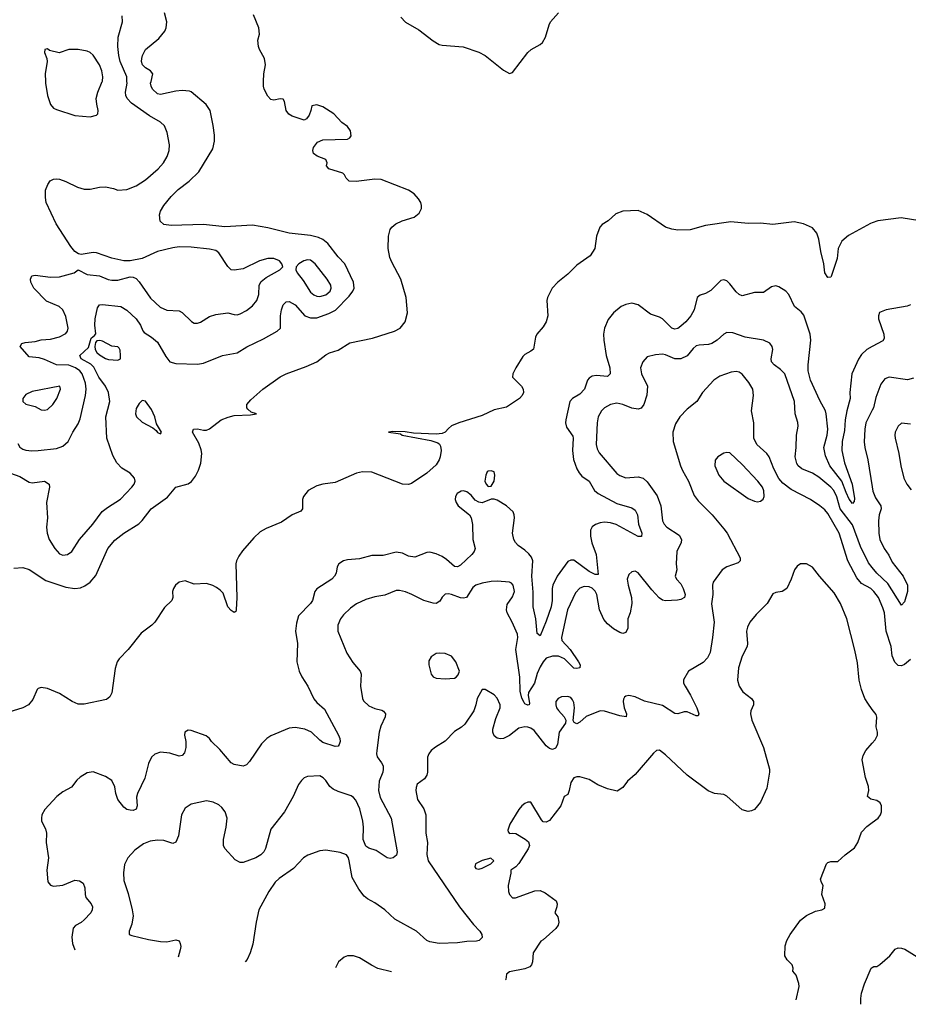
# Model space of a CAD drawing. Header units: inches. Extents: x 1245430 to 1420861, y 606325 to 671315.
# Tile 68 of 256: x 1304429 to 1310236, y 613973 to 620404. Entities that reach past the tile are written whole.
import ezdxf

# ---------------------------------------------------------------- set-up
doc = ezdxf.new("R2010")
doc.units = ezdxf.units.IN
doc.header["$MEASUREMENT"] = 0
for name, color, linetype in [('B3601', 7, 'Continuous'), ('B3602', 7, 'Continuous'), ('B3611', 7, 'Continuous')]:
    doc.layers.add(name, color=color, linetype=linetype)

msp = doc.modelspace()

# ---------------------------------------------------------------- linework, layer by layer
at = {"layer": 'B3601', "color": 5}
for points, elevation in [([(1304370, 617443), (1304430, 617419.8), (1304490, 617384.5), (1304510, 617380.2), (1304590, 617390.3), (1304620.5, 617370), (1304623.1, 617350), (1304603.9, 617250), (1304610.1, 617150), (1304604.6, 617090), (1304607.6, 617050), (1304622.2, 617010), (1304658, 616950), (1304690, 616915), (1304710, 616905.8), (1304740.7, 616910), (1304768.7, 616931.3), (1304820.2, 617010), (1304906.4, 617110), (1304968.6, 617191.4), (1305002.1, 617217.9), (1305087.6, 617272.4), (1305161.8, 617350), (1305176.8, 617370), (1305183.5, 617390), (1305178.8, 617410), (1305150, 617442), (1305095.5, 617475.5), (1305064.8, 617510), (1305036.8, 617556.8), (1304997.8, 617670), (1304991.4, 617810), (1305017, 617910), (1305009.9, 617970), (1304989.9, 618010), (1304945.1, 618070), (1304913.8, 618133.8), (1304894.6, 618154.6), (1304831.2, 618190), (1304822.4, 618210), (1304877.7, 618262.3), (1304895.5, 618324.5), (1304918.4, 618341.6), (1304926.6, 618353.4), (1304919.8, 618410), (1304922, 618450), (1304937, 618523), (1304950, 618541.3), (1304970, 618543.2), (1305090, 618530.8), (1305130, 618507.2), (1305190.9, 618450), (1305218.5, 618410), (1305232.8, 618372.8), (1305241.9, 618361.9), (1305290.4, 618330), (1305330, 618297), (1305384.3, 618204.3), (1305410.3, 618170), (1305450, 618158.3), (1305590, 618153.5), (1305630, 618161.5), (1305755.1, 618210), (1305850, 618229.1), (1305912.8, 618267.2), (1306021.1, 618318.9), (1306112, 618370), (1306132.4, 618390), (1306133.7, 618470), (1306140.4, 618510), (1306150, 618540.7), (1306170, 618562.4), (1306190, 618564.2), (1306230, 618542), (1306291.8, 618470), (1306330, 618456.8), (1306370, 618457.9), (1306450, 618484.6), (1306492, 618508), (1306582.3, 618597.7), (1306606.8, 618630), (1306614.5, 618650), (1306610.9, 618690), (1306554.6, 618810), (1306510, 618855.4), (1306442.9, 618942.9), (1306410, 618968.8), (1306380.9, 618980.9), (1306330, 618994.6), (1306190, 619009), (1306050, 619044.8), (1305950, 619061.7), (1305768.7, 619051.3), (1305630, 619067), (1305419.3, 619059.3), (1305370, 619067.3), (1305347.9, 619087.9), (1305343.1, 619130), (1305350, 619154), (1305370.8, 619190), (1305419.1, 619250), (1305464.3, 619295.7), (1305537.3, 619350), (1305600.3, 619410), (1305690, 619560.5), (1305702.4, 619610), (1305701.2, 619650), (1305694, 619714), (1305674.5, 619810), (1305647.8, 619850), (1305550, 619933.6), (1305538.4, 619938.4), (1305490, 619940.7), (1305450, 619936.8), (1305350, 619914.5), (1305330, 619919.8), (1305297.4, 619950), (1305287.3, 619970), (1305284.8, 619990), (1305287, 620000)], 820), ([(1304390, 616821.8), (1304450, 616827), (1304490, 616812.9), (1304600.2, 616740.2), (1304730, 616698.3), (1304790, 616688.4), (1304826, 616694), (1304854.6, 616705.4), (1304889.9, 616730.1), (1304926.6, 616773.4), (1305005.6, 616950), (1305050, 617005.4), (1305108.9, 617050), (1305208.3, 617111.7), (1305230, 617133.9), (1305287.2, 617210), (1305394.2, 617285.8), (1305448.8, 617351.2), (1305530, 617372.4), (1305551.9, 617388.1), (1305578.1, 617421.9), (1305598.2, 617461.8), (1305613.4, 617506.6), (1305620.2, 617570), (1305615.6, 617595.6), (1305598.6, 617638.6), (1305558.2, 617710), (1305565.6, 617730), (1305590, 617732.4), (1305630, 617722.4), (1305650, 617723.1), (1305670, 617732.2), (1305746, 617790), (1305791.8, 617808.2), (1305830, 617818.1), (1305936.3, 617823.7), (1305975.3, 617830), (1305940.9, 617840.9), (1305920.2, 617860.2), (1305914.2, 617870), (1305912.8, 617890), (1305938.8, 617921.2), (1306017.2, 617990), (1306130, 618070.7), (1306170, 618091.3), (1306301.7, 618138.3), (1306369.8, 618170), (1306430, 618216), (1306452.3, 618227.7), (1306510, 618245), (1306585.8, 618294.2), (1306735.2, 618324.8), (1306878.2, 618370), (1306914.5, 618390), (1306947.4, 618430), (1306964, 618490), (1306953.9, 618590), (1306919.2, 618710), (1306859.7, 618819.7), (1306847.7, 618850), (1306836.6, 618910), (1306838.8, 618990), (1306850, 619033.7), (1306861.5, 619050), (1306886.2, 619070), (1306928, 619090), (1307006, 619114), (1307039.6, 619140.4), (1307054.3, 619170), (1307054.5, 619190), (1307049.8, 619210), (1307034.7, 619234.7), (1307006.2, 619266.2), (1306970.4, 619290.4), (1306790, 619360.5), (1306750, 619362.9), (1306626.6, 619346.6), (1306582, 619350), (1306561.6, 619370), (1306551.3, 619391.3), (1306540.7, 619400.7), (1306448, 619430), (1306434, 619450), (1306437.2, 619470), (1306428.7, 619490), (1306372.1, 619512.1), (1306349.5, 619529.5), (1306344, 619550), (1306349, 619570), (1306376, 619604), (1306410, 619618.8), (1306570, 619623.8), (1306587.3, 619632.7), (1306593.9, 619646.1), (1306590, 619679), (1306570, 619706.6), (1306533.3, 619733.3), (1306482.7, 619790), (1306410, 619834), (1306370, 619848), (1306338, 619842), (1306332, 619810), (1306319.8, 619780.2), (1306303.6, 619756.4), (1306288.9, 619748.9), (1306210, 619774), (1306186.8, 619786.8), (1306169.3, 619810), (1306159.3, 619870), (1306150, 619884), (1306130, 619886.6), (1306090, 619879.3), (1306070, 619882.7), (1306050, 619905.2), (1306027.3, 619950), (1306022, 619970), (1306022.6, 620000)], 780), ([(1304416.4, 617636.4), (1304430, 617612.2), (1304450, 617599), (1304470, 617592.6), (1304508.3, 617588.3), (1304549.8, 617590.2), (1304670, 617604), (1304710, 617619.5), (1304745.1, 617650), (1304775.4, 617710), (1304810, 617763.8), (1304823.1, 617796.9), (1304859.1, 617950), (1304862.5, 617990), (1304858.6, 618030), (1304838, 618090), (1304822.1, 618110), (1304794.4, 618130), (1304750, 618147.4), (1304669.9, 618149.9), (1304590, 618185.4), (1304555.4, 618195.4), (1304490, 618201.4), (1304431.6, 618270), (1304442, 618290), (1304463.7, 618296.3), (1304530, 618301.2), (1304570, 618313.7), (1304630, 618318), (1304688.1, 618331.9), (1304730, 618354), (1304741.7, 618370), (1304746.2, 618390), (1304730, 618466.6), (1304710.7, 618510), (1304686.6, 618530), (1304605, 618565), (1304522.2, 618650), (1304501.7, 618690), (1304499.5, 618710), (1304509.3, 618730.7), (1304530, 618735.5), (1304630, 618722.8), (1304690, 618724), (1304784, 618750), (1304810, 618770.8), (1304870, 618740.2), (1304951.2, 618731.2), (1305007.8, 618707.8), (1305030, 618703.6), (1305070, 618703.1), (1305150, 618723.8), (1305170, 618721.6), (1305190, 618713), (1305210, 618693), (1305284.4, 618584.4), (1305345.9, 618525.9), (1305390, 618507.2), (1305470, 618501.7), (1305490, 618491.8), (1305552.1, 618432.1), (1305570, 618422.3), (1305590, 618422.4), (1305610.6, 618429.4), (1305670, 618464.9), (1305710, 618479.5), (1305788.7, 618488.7), (1305830, 618477.6), (1305850, 618477), (1305870, 618482.6), (1305910, 618505.7), (1305950, 618534.9), (1305977.6, 618570), (1305991.7, 618610), (1305994.8, 618670), (1306006.6, 618693.4), (1306039.8, 618720.2), (1306129.3, 618770), (1306149, 618790), (1306142.7, 618810), (1306126, 618830), (1306090, 618844), (1306050, 618845.3), (1305996.3, 618830), (1305890, 618777.4), (1305830, 618767.6), (1305811.3, 618771.3), (1305790, 618791.8), (1305730, 618882), (1305710, 618896.1), (1305670, 618906.2), (1305550, 618917.8), (1305470, 618920.7), (1305430, 618914.6), (1305329.4, 618890.6), (1305230, 618844.7), (1305150, 618829.5), (1305110, 618829.5), (1305030, 618846.3), (1304930, 618882), (1304910, 618883.5), (1304831.3, 618871.3), (1304814.1, 618874.1), (1304790, 618889.5), (1304762.8, 618922.8), (1304667.6, 619070), (1304602.4, 619210), (1304597.2, 619242.8), (1304598.4, 619290), (1304612.7, 619327.3), (1304628.5, 619351.5), (1304650, 619363), (1304670, 619365.5), (1304690, 619361.6), (1304730, 619348.2), (1304806.8, 619310), (1304850, 619296.4), (1304890, 619296.4), (1304949.7, 619310.3), (1304990, 619312.4), (1305042, 619302), (1305070, 619290.8), (1305130, 619294), (1305190, 619319.3), (1305250, 619358.4), (1305333.6, 619430), (1305367.6, 619470), (1305393, 619510), (1305406, 619550), (1305407.3, 619587.3), (1305392.5, 619667.5), (1305375.6, 619710), (1305350, 619735.4), (1305276.7, 619776.7), (1305159.4, 619859.4), (1305130.7, 619890), (1305122, 619910), (1305120.2, 619930), (1305130.5, 619990), (1305130, 620000)], 840), ([(1304598, 620000), (1304598.4, 619990), (1304610.5, 619910), (1304630.8, 619850), (1304650, 619827.3), (1304670, 619817.3), (1304790, 619778), (1304889.4, 619770.6), (1304930, 619781), (1304939, 619790), (1304942.7, 619810), (1304932.5, 619852.5), (1304929.7, 619890), (1304939.2, 619930), (1304968.8, 620000)], 860), ([(1310000, 619077.1), (1309987.5, 619072.5), (1309845, 618995), (1309801.8, 618958.2), (1309777, 618910), (1309770, 618845.2), (1309732.4, 618727.6), (1309730, 618722), (1309710, 618719.7), (1309689.9, 618750), (1309684.3, 618810), (1309663.1, 618890), (1309651.3, 618971.3), (1309638.6, 619010), (1309610, 619043.7), (1309550, 619070.9), (1309490, 619082.9), (1309350, 619067.1), (1309270, 619074.3), (1309190, 619072.5), (1309076.5, 619083.5), (1308910, 619059.4), (1308810, 619031.1), (1308730, 619029.8), (1308690, 619035.6), (1308650, 619049.9), (1308530, 619132.6), (1308470, 619157.7), (1308370, 619153.3), (1308323.4, 619136.6), (1308274, 619090), (1308234.2, 619065.8), (1308220.5, 619050), (1308197, 618990), (1308187.2, 618910), (1308157.5, 618862.5), (1308070, 618801.5), (1308010, 618741.1), (1307946.4, 618690), (1307907.7, 618650), (1307877.7, 618590), (1307873.4, 618570), (1307879.8, 618470), (1307870.1, 618430), (1307850, 618398.5), (1307808.6, 618350), (1307799.6, 618330), (1307787.2, 618252.8), (1307770, 618238.4), (1307730, 618218.2), (1307716, 618204), (1307670.1, 618130), (1307650.7, 618090), (1307648.9, 618068.9), (1307708.4, 618010), (1307719, 617990), (1307720.5, 617970), (1307713.2, 617950), (1307694.6, 617930), (1307610, 617873.2), (1307530, 617856.8), (1307450, 617817.9), (1307297.6, 617770), (1307250, 617750.5), (1307230, 617734.6), (1307210.1, 617709.9), (1307190, 617701.3), (1307150, 617697.2), (1307002.9, 617702.9), (1306948.4, 617711.6), (1306866.5, 617713.5), (1306838, 617710), (1306902.3, 617702.3), (1306918.3, 617698.3), (1306927.3, 617690), (1307115.3, 617655.3), (1307160.3, 617640.3), (1307172.4, 617632.4), (1307179.7, 617619.7), (1307182.9, 617590), (1307176.5, 617550), (1307170, 617529.9), (1307150, 617497.5), (1307090, 617441.2), (1306990, 617374.6), (1306970, 617367.4), (1306929.8, 617369.8), (1306730, 617448.1), (1306670, 617451.9), (1306630, 617442.2), (1306490, 617380.6), (1306410.1, 617369.9), (1306370, 617358.9), (1306314.9, 617330), (1306283.8, 617290), (1306276.5, 617270), (1306276.1, 617210), (1306265.3, 617194.7), (1306210, 617169.8), (1306138.7, 617121.3), (1306039.2, 617080.8), (1306000.7, 617059.3), (1305959.1, 617020.9), (1305885.3, 616934.7), (1305860.7, 616899.3), (1305845.3, 616870), (1305840.3, 616850), (1305848.3, 616630), (1305844.4, 616550), (1305840.7, 616539.3), (1305830, 616532), (1305810, 616545.4), (1305790, 616569.6), (1305758.1, 616658.1), (1305739, 616679), (1305715.3, 616695.3), (1305690, 616708.5), (1305650, 616720.6), (1305570, 616718), (1305510, 616739.1), (1305470, 616729.8), (1305446.2, 616710), (1305433.8, 616690), (1305427.3, 616670), (1305428.8, 616630), (1305422.4, 616610), (1305374.4, 616565.6), (1305312.7, 616470), (1305292.9, 616450), (1305222.8, 616397.2), (1305138.8, 616290), (1305078, 616230), (1305066.5, 616210), (1305053.9, 616166.1), (1305031.4, 616008.6), (1305018.5, 615981.5), (1304996.9, 615963.1), (1304850, 615933.8), (1304810, 615933.5), (1304772.8, 615950), (1304690, 616004.1), (1304610, 616036.5), (1304570, 616042.5), (1304550, 616036.8), (1304542.7, 616030), (1304515.5, 615964.5), (1304486.7, 615930), (1304449.6, 615910.4), (1304358.6, 615881.4)], 780), ([(1310000, 618269.1), (1309964.4, 618250), (1309930, 618217.7), (1309910, 618187.3), (1309867.1, 618090), (1309852.4, 617970), (1309855.9, 617930), (1309834, 617850), (1309823.7, 617790), (1309818.1, 617721.9), (1309804.3, 617650), (1309800.7, 617590), (1309819.6, 617510), (1309869.4, 617370.6), (1309883.4, 617276.6), (1309881.7, 617258.3), (1309870, 617244.7), (1309850, 617273.5), (1309830, 617315.4), (1309801.6, 617390), (1309723.4, 617490), (1309694.5, 617554.5), (1309683.2, 617610), (1309704.5, 617690), (1309710.3, 617730), (1309698.3, 617830), (1309693.9, 617850), (1309657.5, 617917.5), (1309596.3, 618050), (1309581.5, 618110), (1309581.6, 618150), (1309598.9, 618310), (1309593.7, 618350), (1309553.7, 618473.7), (1309536, 618496), (1309491.7, 618531.7), (1309454.2, 618610), (1309435.8, 618630), (1309390, 618659.7), (1309370, 618665.6), (1309341.4, 618658.6), (1309290, 618622.9), (1309230, 618622), (1309150, 618601.1), (1309130, 618608.4), (1309110, 618626.6), (1309070, 618679.7), (1309050, 618698), (1309030, 618706), (1309010, 618700.5), (1308944.6, 618635.4), (1308910, 618616), (1308874.4, 618605.6), (1308855.5, 618590), (1308835.8, 618510), (1308814.9, 618470), (1308781.6, 618430), (1308750, 618401.6), (1308730, 618386.3), (1308710, 618382), (1308690, 618389.7), (1308629.9, 618449.9), (1308610, 618461.4), (1308550, 618480.9), (1308470, 618542.2), (1308430, 618551.6), (1308390, 618543.8), (1308360.3, 618530), (1308308.1, 618490), (1308273.8, 618446.2), (1308249.3, 618390), (1308243.5, 618350), (1308244.9, 618310), (1308262.3, 618210), (1308285.4, 618130), (1308287, 618090), (1308270, 618073), (1308198.9, 618081.1), (1308170, 618074.8), (1308150, 618063.6), (1308139.5, 618050), (1308120.3, 617990), (1308090, 617959.3), (1308040.3, 617930), (1308024.2, 617910), (1307997.1, 617790), (1307996.2, 617770), (1308002.3, 617742.3), (1308043.1, 617683.1), (1308046.2, 617670), (1308042.3, 617590), (1308048.5, 617531.5), (1308069, 617471), (1308084.2, 617444.2), (1308103.1, 617423.1), (1308150.8, 617390.8), (1308185.2, 617330), (1308208.9, 617310), (1308330, 617244.7), (1308430, 617215.1), (1308450, 617200.2), (1308467, 617170), (1308473.2, 617110), (1308493.6, 617050), (1308491.5, 617028.5), (1308470, 617028.8), (1308326.2, 617106.2), (1308290, 617118.5), (1308250, 617121.2), (1308222.4, 617117.6), (1308192.6, 617107.4), (1308169.2, 617090.8), (1308158.4, 617070), (1308157.8, 617030), (1308168, 616988), (1308196, 616910), (1308210, 616781.2), (1308190, 616780.3), (1308150, 616799.6), (1308050, 616873.5), (1308030, 616875.1), (1308010, 616864.8), (1307941.2, 616770), (1307913.5, 616710), (1307908.5, 616688.5), (1307907.9, 616610), (1307900.9, 616570), (1307870, 616475.1), (1307830, 616379.6), (1307810, 616395.3), (1307802.1, 616490), (1307784.1, 616570), (1307785, 616665), (1307776.1, 616770), (1307781.4, 616870), (1307772.9, 616892.9), (1307756, 616916), (1307730, 616940.3), (1307687.1, 616970), (1307669.2, 616989.2), (1307657.8, 617010), (1307649.8, 617050.2), (1307661.5, 617150), (1307660.4, 617170), (1307652.8, 617190), (1307609.8, 617229.8), (1307550, 617265.6), (1307530, 617272.3), (1307510, 617272.7), (1307450, 617249.6), (1307430, 617253), (1307405.8, 617265.8), (1307378.3, 617298.3), (1307350, 617319.8), (1307330, 617326.9), (1307314.6, 617325.4), (1307287.2, 617310), (1307277, 617290), (1307273.7, 617270), (1307280.3, 617250), (1307294.4, 617230), (1307368, 617170), (1307379.3, 617150), (1307387.2, 617107.2), (1307390.2, 617010), (1307404.2, 616950), (1307398.2, 616930), (1307383.2, 616910), (1307310, 616841.2), (1307290, 616829.8), (1307270, 616833.2), (1307218.9, 616878.9), (1307190, 616897), (1307150, 616915.4), (1307110, 616926.6), (1307090, 616923.9), (1307010, 616892.8), (1306970, 616901.1), (1306930, 616920.4), (1306890, 616926.4), (1306804.4, 616904.4), (1306730, 616905.3), (1306650, 616882.5), (1306570, 616876.2), (1306545.5, 616870), (1306513.7, 616850), (1306503.6, 616830), (1306496, 616790), (1306487, 616770), (1306468.2, 616750), (1306370, 616687.6), (1306357.4, 616670), (1306341.5, 616610), (1306328.9, 616590), (1306251.8, 616510), (1306237.4, 616462.6), (1306230.2, 616410), (1306243.5, 616330), (1306238.9, 616210), (1306255.5, 616150), (1306272.4, 616112.4), (1306311.5, 616051.5), (1306350, 615968.8), (1306370, 615943.6), (1306419.8, 615899.8), (1306512.2, 615730), (1306520.3, 615710), (1306522, 615690), (1306517.6, 615670), (1306510, 615659.5), (1306490, 615657.4), (1306410, 615683.9), (1306390, 615697.3), (1306335.4, 615750), (1306291.8, 615770), (1306230, 615781.8), (1306190, 615776.5), (1306070, 615726.4), (1306043.1, 615710), (1306010, 615675.4), (1305930, 615559.6), (1305910, 615538), (1305890, 615529.4), (1305830, 615539.2), (1305810, 615551), (1305737.8, 615637.8), (1305682.7, 615690), (1305669.6, 615709.6), (1305647.2, 615727.2), (1305550, 615762.4), (1305530, 615763.6), (1305508.9, 615750), (1305506.9, 615730), (1305514.6, 615690), (1305514.3, 615650), (1305504.9, 615615.1), (1305490, 615598.9), (1305470, 615594.5), (1305410, 615614.5), (1305350, 615619.8), (1305312.1, 615607.9), (1305290, 615587.6), (1305270, 615546), (1305246.5, 615450), (1305198, 615350), (1305192.9, 615327.1), (1305197, 615270), (1305190, 615247.6), (1305170, 615238.4), (1305150, 615240.3), (1305130, 615246.4), (1305110, 615259.8), (1305069.9, 615310), (1305057.1, 615350), (1305050, 615394), (1305030, 615434.2), (1304990, 615461.8), (1304910, 615492.4), (1304870, 615485.6), (1304823.8, 615456.2), (1304802.7, 615437.3), (1304768.1, 615391.9), (1304710, 615361.6), (1304670.7, 615330), (1304593.9, 615246.1), (1304574, 615210), (1304570.4, 615190), (1304572.2, 615170), (1304598.2, 615118.2), (1304603.6, 615090), (1304602, 615030), (1304616.3, 614930), (1304606, 614850), (1304613.3, 614773.3), (1304630, 614750.4), (1304650, 614744.4), (1304710, 614752.2), (1304790, 614784.7), (1304820.4, 614780.4), (1304843.6, 614763.6), (1304853.8, 614733.8), (1304856, 614690), (1304862, 614670), (1304897, 614630), (1304905.7, 614610), (1304903.1, 614590), (1304892.9, 614570), (1304850, 614525.7), (1304830, 614508.3), (1304792.6, 614487.4), (1304778.7, 614470), (1304769.2, 614410.8), (1304775, 614370), (1304790.1, 614327.9)], 820), ([(1310000, 616826.9), (1309976.3, 616856.3), (1309923.8, 616963.8), (1309870, 617104.8), (1309789.6, 617210), (1309768.2, 617288.2), (1309749.1, 617329.1), (1309730, 617351.4), (1309650, 617417), (1309610, 617442.6), (1309540.5, 617470), (1309516.9, 617490), (1309506.1, 617506.1), (1309496.8, 617550), (1309503.7, 617610), (1309504.8, 617690), (1309515.1, 617750), (1309513, 617773), (1309496.4, 617830), (1309492.7, 617910), (1309428.8, 618090), (1309399.9, 618119.9), (1309358, 618150), (1309341.7, 618170), (1309339.8, 618190), (1309349.7, 618250), (1309345.1, 618270), (1309330, 618292.3), (1309290, 618311.8), (1309170, 618331), (1309090, 618359.1), (1309050, 618361.1), (1309030, 618351.1), (1308985.5, 618310), (1308951.7, 618288.3), (1308930, 618282), (1308870, 618279.4), (1308850, 618273.5), (1308830, 618257.2), (1308791.4, 618208.6), (1308750, 618188), (1308710, 618189.9), (1308650, 618215.1), (1308630, 618219.1), (1308584.4, 618215.6), (1308530, 618201.2), (1308500.7, 618170), (1308486.4, 618130), (1308492.2, 618090), (1308530.3, 618009.7), (1308527.2, 617952.8), (1308506.7, 617890), (1308490, 617867.1), (1308470, 617859.3), (1308430, 617866.1), (1308370, 617890.6), (1308330, 617899.4), (1308290, 617891.5), (1308250, 617868.7), (1308230, 617849.7), (1308210, 617809.2), (1308203.5, 617770), (1308195.2, 617630), (1308201.7, 617601.7), (1308216.1, 617576.1), (1308330, 617440.2), (1308350, 617426.2), (1308390, 617412.3), (1308470, 617417.6), (1308503, 617410), (1308530, 617386.4), (1308594.2, 617294.2), (1308619.1, 617230), (1308630, 617131), (1308639.2, 617110), (1308657.7, 617090), (1308737.5, 617037.5), (1308752.7, 617010), (1308750.3, 616990), (1308723.2, 616930), (1308719.3, 616850), (1308723, 616810), (1308713, 616770), (1308720.4, 616750), (1308750, 616718.7), (1308765.4, 616690), (1308777.5, 616650), (1308773.8, 616630), (1308750, 616617.4), (1308727.2, 616612.8), (1308650, 616608.9), (1308630, 616612.5), (1308608.5, 616628.5), (1308559.8, 616679.8), (1308470, 616792.3), (1308450, 616802.7), (1308430, 616798), (1308410, 616781.2), (1308399.5, 616750), (1308404, 616710), (1308427.2, 616630), (1308428.9, 616590), (1308417.7, 616530), (1308402.9, 616490), (1308403.2, 616430), (1308390, 616401.3), (1308370, 616395.1), (1308350, 616401.8), (1308310, 616425.6), (1308270, 616459.2), (1308246.6, 616486.6), (1308218.4, 616550), (1308199.9, 616650), (1308190, 616671.9), (1308170, 616691.6), (1308150, 616700.8), (1308117.7, 616702.3), (1308088.9, 616691.1), (1308060.4, 616659.6), (1308007.8, 616550), (1307968.3, 616370), (1307972.3, 616350), (1308025.9, 616290), (1308081.3, 616210), (1308092.4, 616190), (1308088.4, 616171.6), (1308070, 616166), (1308050, 616169.7), (1307988.7, 616230), (1307950, 616246.9), (1307910, 616246), (1307870, 616233.3), (1307850, 616210.8), (1307830, 616176.8), (1307810, 616133.3), (1307793.6, 616070), (1307754.4, 616010), (1307752.3, 615990), (1307759.4, 615940.6), (1307758, 615930), (1307750, 615926.2), (1307730, 615936.3), (1307724.7, 615944.7), (1307710, 615973.6), (1307698.3, 616018.3), (1307696.6, 616110), (1307671.1, 616290), (1307683.8, 616370), (1307680.9, 616390), (1307647.6, 616470), (1307614.8, 616530), (1307609.8, 616550), (1307614.5, 616585.5), (1307650, 616635.5), (1307661.7, 616670), (1307654, 616710), (1307642.8, 616722.8), (1307629.7, 616729.7), (1307550, 616736), (1307510, 616735.6), (1307450, 616724.8), (1307410, 616709.8), (1307390, 616695.1), (1307349.3, 616630.7), (1307330, 616625), (1307310, 616627.1), (1307250, 616649.7), (1307230, 616654.7), (1307210, 616652), (1307190, 616632.7), (1307174, 616606), (1307150, 616591.6), (1307130, 616592.8), (1307070, 616609.7), (1306990.7, 616650.7), (1306950, 616666.4), (1306910, 616675.6), (1306890, 616675.6), (1306813.9, 616646.1), (1306750, 616634.8), (1306690, 616616.8), (1306630, 616589.8), (1306590, 616560.4), (1306543.8, 616516.2), (1306524.9, 616490), (1306507.7, 616450), (1306507.4, 616410), (1306565.7, 616265.7), (1306604.9, 616204.9), (1306653, 616150), (1306659.3, 616130), (1306656.9, 616050), (1306668.9, 615970), (1306675.9, 615955.9), (1306710, 615922.6), (1306750, 615904.2), (1306795.1, 615895.1), (1306807.2, 615887.2), (1306818.4, 615870), (1306817, 615850), (1306789.3, 615790.7), (1306778.5, 615750), (1306762.6, 615630), (1306761.1, 615610), (1306765.7, 615590), (1306794, 615550), (1306803.2, 615530), (1306804.7, 615510), (1306801.3, 615490), (1306778.4, 615430), (1306774, 615370), (1306784.1, 615324.1), (1306857.2, 615190), (1306896.2, 614970), (1306891.8, 614948.2), (1306870, 614929.6), (1306850, 614926.2), (1306830, 614930.9), (1306758.2, 614978.2), (1306710, 614993), (1306690, 615006.3), (1306673.3, 615050), (1306676.5, 615130), (1306671.3, 615170), (1306652, 615250), (1306626, 615306), (1306610, 615324.8), (1306594.4, 615334.4), (1306510, 615362.4), (1306478, 615378), (1306456.1, 615396.1), (1306430, 615435.1), (1306412.7, 615452.7), (1306390, 615464.5), (1306310, 615460.9), (1306288.2, 615451.8), (1306270, 615434), (1306250.4, 615409.6), (1306216.4, 615330), (1306160.3, 615230), (1306070, 615117), (1306035.6, 614990), (1306023.7, 614970), (1306004.4, 614950), (1305973, 614930), (1305890, 614899.7), (1305870, 614898.4), (1305837.5, 614917.5), (1305769.8, 614989.8), (1305760.5, 615010), (1305759.7, 615050), (1305777.7, 615130), (1305784.8, 615190), (1305772.3, 615230), (1305750, 615258), (1305730, 615275.8), (1305694.1, 615294.1), (1305650, 615301.3), (1305550, 615279.6), (1305510, 615255.1), (1305485.5, 615210), (1305465.9, 615074.1), (1305448.5, 615031.5), (1305430, 615022.9), (1305370, 615042.3), (1305330, 615044.4), (1305280.8, 615039.2), (1305238.7, 615021.3), (1305180.7, 614979.3), (1305134.8, 614930), (1305113.7, 614886.3), (1305107.1, 614832.9), (1305110, 614782), (1305136.9, 614696.9), (1305164.6, 614590), (1305170.4, 614550), (1305162.6, 614497.4), (1305144, 614450), (1305144.7, 614430), (1305162, 614422), (1305270, 614396.4), (1305350, 614383.1), (1305390, 614382), (1305450, 614394), (1305470, 614387.3), (1305478, 614370), (1305480.9, 614350), (1305477.7, 614330), (1305464.7, 614281.3)], 840), ([(1310000, 616680.2), (1309990, 616689.8), (1309930, 616720.7), (1309898.4, 616758.4), (1309841.4, 616870), (1309783.7, 617050), (1309710, 617178.3), (1309690, 617202.6), (1309658, 617230), (1309596.9, 617270), (1309470, 617335.7), (1309416.5, 617376.5), (1309390, 617407.6), (1309356.1, 617470), (1309325.8, 617550), (1309311.1, 617571.1), (1309246.4, 617630), (1309225.3, 617670), (1309226.2, 617770), (1309210.8, 617850), (1309223.8, 617950), (1309218.7, 617990), (1309194.3, 618034.3), (1309150, 618089.7), (1309130, 618101.7), (1309110, 618107.1), (1309078.9, 618101.1), (1309004.4, 618075.6), (1308965.5, 618050), (1308890.3, 617969.7), (1308853.4, 617910), (1308790, 617861.3), (1308742, 617810), (1308714.7, 617765.3), (1308697, 617710), (1308698.9, 617650), (1308746.5, 617490), (1308759.2, 617459.2), (1308799.3, 617390), (1308836.9, 617296.9), (1308861.6, 617261.6), (1308954.9, 617170), (1309030, 617079.5), (1309051.5, 617050), (1309136.5, 616890), (1309135.8, 616870), (1309122.7, 616857.3), (1309050, 616831.1), (1309019.5, 616810), (1308960.8, 616730), (1308956.5, 616710), (1308958.2, 616650), (1308949.3, 616589.3), (1308966.9, 616470), (1308956.6, 616370), (1308940.2, 616270), (1308923.8, 616236.2), (1308894.5, 616205.5), (1308799.1, 616150), (1308767, 616093), (1308767.6, 616070), (1308776.9, 616050), (1308813.3, 615993.3), (1308853.6, 615910), (1308867.7, 615870), (1308862, 615858), (1308850, 615857.6), (1308790, 615883.5), (1308770, 615883.9), (1308730, 615870.9), (1308710, 615872.9), (1308630, 615925.4), (1308512.4, 615952.4), (1308450, 615982.4), (1308410, 615989.6), (1308390, 615986.6), (1308380.7, 615979.3), (1308374.4, 615965.6), (1308372.4, 615950), (1308379.5, 615910), (1308393.4, 615870), (1308391, 615850), (1308350, 615856.9), (1308250, 615888.7), (1308222, 615890), (1308130, 615853), (1308090, 615816), (1308070, 615805.2), (1308052.9, 615812.9), (1308046.6, 615826.6), (1308054.6, 615910), (1308050, 615945.2), (1308042, 615962), (1308030, 615976.4), (1308010, 615983.9), (1307970, 615981), (1307947, 615970), (1307933.1, 615950), (1307931.5, 615930), (1307937.7, 615910), (1307950, 615892.2), (1307987.2, 615850), (1307998, 615830), (1307996.3, 615810), (1307954.9, 615750), (1307944.1, 615670), (1307930, 615645.3), (1307910, 615637.1), (1307890, 615643.2), (1307870, 615660.7), (1307790, 615761), (1307770, 615776), (1307750, 615784), (1307730, 615786.3), (1307690, 615776.5), (1307630, 615729.7), (1307590, 615708.2), (1307570, 615706.3), (1307550, 615711.5), (1307530, 615727.6), (1307519.7, 615750), (1307520.5, 615770), (1307540, 615840), (1307568, 615910), (1307569.6, 615930), (1307550, 615973.2), (1307530, 615994), (1307470, 616029.2), (1307450, 616029), (1307417.3, 615970), (1307410.6, 615930), (1307396.3, 615890), (1307337.2, 615802.8), (1307316.2, 615783.8), (1307270, 615756), (1307209, 615691), (1307146.3, 615653.7), (1307117.1, 615630), (1307102.4, 615610), (1307093.4, 615586.6), (1307093.1, 615490), (1307088.5, 615470), (1307073.7, 615446.3), (1307026.4, 615410), (1307018.7, 615390), (1307018, 615370), (1307028.9, 615310), (1307070.2, 615250.2), (1307082.3, 615210), (1307083.2, 615090), (1307092.9, 615030), (1307089.1, 614950.9), (1307098.2, 614910), (1307303.2, 614610), (1307394.2, 614494.2), (1307435.6, 614450), (1307448.9, 614430), (1307450, 614409.6), (1307432.2, 614390), (1307414.7, 614385.3), (1307350, 614382.9), (1307290, 614374), (1307170, 614369.8), (1307110, 614380.2), (1307090, 614390.6), (1307021.5, 614450), (1306880.5, 614530), (1306814, 614590), (1306750, 614635.1), (1306702, 614662), (1306680.4, 614680.4), (1306644.2, 614724.2), (1306601.7, 614801.7), (1306582, 614910), (1306576.9, 614930), (1306565.2, 614950), (1306523.8, 614963.8), (1306430, 614980.7), (1306390, 614975.1), (1306312.3, 614947.7), (1306284, 614930), (1306219.2, 614860.8), (1306125.3, 614794.7), (1306098.7, 614770), (1306056, 614710), (1305991.8, 614590), (1305973.4, 614510), (1305953.4, 614366.6), (1305935.5, 614310), (1305914.6, 614265.4), (1305903.2, 614251)], 860), ([(1310000, 617853.4), (1309958.5, 617770), (1309951, 617730), (1309946.8, 617646.8), (1309951.1, 617610), (1309971.2, 617530), (1310000, 617353)], 840), ([(1310000, 615899.1), (1309970, 615939), (1309952.3, 615970), (1309928.7, 616028.7), (1309915.4, 616090), (1309904, 616204), (1309886.3, 616286.3), (1309834.8, 616490), (1309793.5, 616590), (1309750, 616660.7), (1309655.1, 616770), (1309610, 616829.3), (1309570, 616849.4), (1309530.7, 616849.3), (1309510, 616835.3), (1309490.8, 616810), (1309471, 616750), (1309441, 616690), (1309412, 616670), (1309370, 616662.7), (1309350, 616653.2), (1309313.7, 616590), (1309241.6, 616518.4), (1309200.9, 616470), (1309184.5, 616435.5), (1309178.5, 616410), (1309184.9, 616330), (1309181.7, 616310), (1309150, 616246), (1309124.9, 616170), (1309119.5, 616090), (1309130.3, 616050), (1309153.8, 616013.8), (1309210.6, 615970), (1309224.9, 615950), (1309223, 615930), (1309206.4, 615890), (1309204.9, 615870), (1309212.2, 615830), (1309288.4, 615650), (1309328.2, 615510), (1309328.4, 615490), (1309310, 615384), (1309270, 615294), (1309230, 615246), (1309210, 615236), (1309190, 615232.7), (1309150, 615242.7), (1309050, 615332.3), (1309030, 615342.7), (1308970, 615349.3), (1308927.6, 615367.6), (1308790, 615469.3), (1308650, 615602), (1308610, 615632.6), (1308590, 615631.1), (1308570, 615614.3), (1308450, 615475.1), (1308400.7, 615430), (1308370, 615389), (1308334, 615366), (1308270, 615380.9), (1308207.6, 615407.6), (1308150, 615441.2), (1308090, 615458), (1308070, 615459.3), (1308050, 615453.2), (1308030, 615422), (1308020.3, 615370), (1308010, 615342.7), (1307986, 615330), (1307964.9, 615270), (1307890, 615174.3), (1307870, 615162.3), (1307850, 615165.1), (1307837.8, 615177.8), (1307770, 615292.7), (1307750, 615293.3), (1307730, 615285.1), (1307710, 615269.7), (1307690, 615245.4), (1307631.1, 615150), (1307618, 615110), (1307619.8, 615099.8), (1307628.5, 615088.5), (1307648, 615092), (1307670, 615088.7), (1307731.9, 615051.9), (1307753.6, 615033.6), (1307760.2, 615010), (1307752.3, 614987.7), (1307690, 614893.3), (1307670, 614871.5), (1307638.8, 614850), (1307639.3, 614830), (1307620.8, 614750), (1307623.6, 614710), (1307630, 614690.7), (1307649.3, 614669.3), (1307667.9, 614667.9), (1307794.4, 614714.4), (1307830, 614716.3), (1307862, 614702), (1307934, 614650), (1307940.5, 614630), (1307939.1, 614610), (1307926, 614570), (1307944.7, 614544.7), (1307951.5, 614510), (1307946.7, 614490), (1307931.8, 614468.2), (1307850, 614394), (1307834.8, 614385.2), (1307784, 614310), (1307780.7, 614250), (1307772.7, 614230), (1307761.9, 614218.1), (1307730, 614204.4), (1307630, 614186), (1307610.3, 614169.7), (1307604.7, 614135.3), (1307603.6, 614133.5)], 880), ([(1310000, 615310.6), (1309990, 615312.7), (1309969.5, 615329.5), (1309976.9, 615370), (1309976.1, 615396.1), (1309955.5, 615455.5), (1309933.2, 615570), (1309940.9, 615599.1), (1309957.2, 615630), (1310000, 615679.8)], 880), ([(1309501.7, 614002.4), (1309521.6, 614090), (1309519.6, 614110), (1309502.7, 614162.7), (1309482, 614190), (1309482.7, 614210), (1309476, 614230), (1309444, 614264), (1309429.7, 614289.7), (1309430, 614356), (1309440.8, 614390), (1309462.9, 614430), (1309530, 614522), (1309570, 614553.1), (1309630, 614580.5), (1309670, 614590.7), (1309690, 614601), (1309692.6, 614630), (1309671.5, 614690), (1309679.3, 614750), (1309667.8, 614767.8), (1309662.4, 614790), (1309701.7, 614890), (1309710, 614900.3), (1309730, 614906), (1309774, 614906), (1309822, 614950), (1309884.9, 614995.1), (1309906, 615030), (1309930, 615097.3), (1309965.6, 615134.4), (1310000, 615160.4)], 880), ([(1306858.1, 614185), (1306770, 614207.3), (1306728.2, 614228.2), (1306650, 614277.2), (1306610, 614289), (1306571.1, 614288.9), (1306550, 614282), (1306512, 614250), (1306492.1, 614210.3)], 880), ([(1309924.5, 613973.1), (1309924.8, 614010), (1309930, 614046), (1309950, 614106.8), (1309992.7, 614210), (1310000, 614214.4)], 860)]:
    msp.add_lwpolyline(points, dxfattribs=dict(at, elevation=elevation))
for points, elevation in [([(1306310, 618836.1), (1306284.9, 618830), (1306253, 618810), (1306234.8, 618790), (1306234, 618770), (1306243, 618750), (1306280.9, 618700.9), (1306330, 618623.9), (1306350, 618607.5), (1306370, 618599.3), (1306390, 618596.8), (1306430, 618606.2), (1306458.7, 618630), (1306464.8, 618650), (1306463.1, 618670), (1306438.7, 618710), (1306359.8, 618810), (1306330, 618832.9)], 840), ([(1304951.9, 618308.1), (1304933.8, 618306.2), (1304923.9, 618296.1), (1304919, 618270), (1304922.4, 618250), (1304934, 618230), (1304950, 618214.7), (1304990, 618191.5), (1305010, 618185.1), (1305070, 618179.5), (1305087, 618190), (1305088.5, 618210), (1305086, 618246), (1305079.8, 618259.8), (1305070, 618267.6), (1305030, 618272), (1304970, 618303.8)], 820), ([(1304691.1, 618011.1), (1304510, 617974.7), (1304470, 617955.1), (1304448.9, 617930), (1304450.4, 617910), (1304470, 617894), (1304530, 617877.6), (1304570, 617857), (1304590, 617853.4), (1304610, 617858.7), (1304644.7, 617890), (1304671.2, 617930), (1304696.2, 617990)], 860), ([(1305230, 617916), (1305210, 617896.8), (1305190, 617863.9), (1305184.8, 617830), (1305193.3, 617810), (1305230, 617776.4), (1305298.7, 617738.7), (1305321.5, 617721.5), (1305330, 617708.2), (1305350, 617699.3), (1305356.4, 617710), (1305323.7, 617763.7), (1305311.8, 617810), (1305290, 617858), (1305250, 617912)], 820), ([(1309050, 617578), (1309030, 617572.3), (1308990, 617549.2), (1308972.8, 617527.2), (1308970.4, 617490), (1308997.6, 617430), (1309029.5, 617389.5), (1309190, 617275.8), (1309230, 617258.4), (1309250, 617254.9), (1309270, 617259.1), (1309287.7, 617272.3), (1309294.3, 617290), (1309292.1, 617327.9), (1309282.8, 617350), (1309252.9, 617390), (1309150, 617498.9), (1309070, 617574.5)], 880), ([(1307510, 617458.3), (1307490, 617455.6), (1307483.6, 617450), (1307474.6, 617430), (1307469.3, 617390), (1307476.4, 617370), (1307490, 617354.9), (1307510, 617358), (1307529.6, 617390), (1307534, 617430), (1307529.3, 617450)], 820), ([(1307170, 616266), (1307150, 616265.2), (1307116.8, 616243.2), (1307102.5, 616217.5), (1307102, 616190), (1307117.3, 616130), (1307130, 616111), (1307150, 616104), (1307210, 616099.1), (1307270, 616104), (1307282, 616110), (1307295.1, 616124.9), (1307302.7, 616150), (1307279.5, 616210), (1307250, 616246), (1307210, 616263.7)], 860), ([(1307508, 614928), (1307450, 614911.8), (1307408.2, 614890), (1307403.1, 614870), (1307410, 614860.5), (1307430, 614854.9), (1307450, 614861.6), (1307508, 614890), (1307528, 614910)], 880)]:
    msp.add_lwpolyline(points, close=True, dxfattribs=dict(at, elevation=elevation))
at = {"layer": 'B3602', "color": 5}
for points, elevation in [([(1305130, 620000), (1305128.7, 620030), (1305084.9, 620130), (1305075.9, 620170), (1305070.7, 620230), (1305071.6, 620290), (1305099.8, 620390), (1305097.6, 620430)], 840), ([(1305287, 620000), (1305298, 620050), (1305284.5, 620070), (1305250, 620089.7), (1305232.3, 620110), (1305225.8, 620130), (1305227, 620150), (1305231.8, 620170), (1305252.1, 620210), (1305338.8, 620281.2), (1305377.6, 620330), (1305386.4, 620350), (1305389.8, 620390), (1305375.1, 620450)], 820), ([(1306022.6, 620000), (1306023.7, 620050), (1306036, 620110), (1306029.5, 620150), (1305996.2, 620210), (1305989.6, 620230), (1305986, 620270), (1305995.8, 620310), (1305992.1, 620350), (1305956.4, 620436.4)], 780), ([(1306920.5, 620420.5), (1306950, 620388.7), (1307037.4, 620337.4), (1307130, 620265.8), (1307170, 620242.8), (1307190, 620237.4), (1307326.4, 620226.4), (1307430, 620192.9), (1307470.2, 620170.2), (1307590, 620073.4), (1307630, 620052.7), (1307650, 620059.1), (1307750, 620190.3), (1307771.8, 620210), (1307830, 620241.1), (1307844.5, 620255.5), (1307864.2, 620290), (1307888, 620370), (1307898.4, 620390), (1307949.8, 620450)], 780), ([(1304968.8, 620000), (1304970, 620002.8), (1304973.3, 620030), (1304965.7, 620070), (1304950, 620109.4), (1304910, 620172.3), (1304890, 620189.4), (1304870, 620198), (1304810, 620209.4), (1304750, 620209.5), (1304687, 620187), (1304624, 620204), (1304610, 620214), (1304594, 620210), (1304592, 620190), (1304606.8, 620150), (1304607.7, 620130), (1304595.8, 620050), (1304598, 620000)], 860)]:
    msp.add_lwpolyline(points, dxfattribs=dict(at, elevation=elevation))
at = {"layer": 'B3611', "color": 5}
for points, elevation in [([(1310310, 619089.9), (1310189.9, 619109.9), (1310035.5, 619090), (1310000, 619077.1)], 780), ([(1310250, 618541.3), (1310227.7, 618532.3), (1310090.3, 618509.7), (1310048.3, 618491.7), (1310040.3, 618470), (1310040.9, 618450), (1310075.8, 618350), (1310078, 618322), (1310070, 618306.6), (1310000, 618269.1)], 820), ([(1310270, 618062.6), (1310230, 618052.4), (1310111.5, 618068.5), (1310081.8, 618058.2), (1310055.9, 618024.1), (1310023.6, 617936.4), (1310008.3, 617870), (1310000, 617853.4)], 840), ([(1310250, 617762.9), (1310190.4, 617769.6), (1310170, 617749.4), (1310150.3, 617710), (1310147.2, 617690), (1310150.3, 617670), (1310173.1, 617570), (1310185.8, 617490), (1310206.3, 617410), (1310224.9, 617370), (1310253.7, 617333.7)], 860), ([(1310000, 617353), (1310004.6, 617324.6), (1310020.8, 617280.8), (1310055.5, 617230), (1310058, 617210), (1310044.5, 617170), (1310041, 617130), (1310042.3, 617050), (1310050.1, 617010), (1310076.8, 616950), (1310107.6, 616907.6), (1310130, 616861.8), (1310201.2, 616770), (1310229.2, 616710), (1310230.2, 616670), (1310210, 616601.2), (1310190, 616581.2), (1310100.9, 616720.9), (1310029.9, 616790), (1310000, 616826.9)], 840), ([(1310250, 616225.6), (1310210, 616192.9), (1310190, 616184.2), (1310170, 616185.4), (1310147.2, 616207.2), (1310129.8, 616249.8), (1310123.7, 616310), (1310090.5, 616410), (1310079.5, 616530), (1310070, 616563.6), (1310039.8, 616630), (1310010.7, 616670), (1310000, 616680.2)], 860), ([(1310000, 615679.8), (1310018.6, 615701.4), (1310035.3, 615730), (1310035.3, 615750), (1310026, 615786), (1310029.5, 615849.5), (1310025.4, 615865.4), (1310000, 615899.1)], 880), ([(1310000, 615160.4), (1310039.3, 615190), (1310054, 615210), (1310059.5, 615230), (1310060.9, 615270), (1310052, 615290), (1310030, 615304.5), (1310000, 615310.6)], 880), ([(1310000, 614214.4), (1310010, 614220.4), (1310030, 614220.4), (1310050, 614232.7), (1310114, 614290), (1310150, 614334), (1310170, 614341.6), (1310190, 614340.3), (1310212.3, 614332.3), (1310350, 614248.7)], 860)]:
    msp.add_lwpolyline(points, dxfattribs=dict(at, elevation=elevation))

doc.saveas('drawing.dxf')
